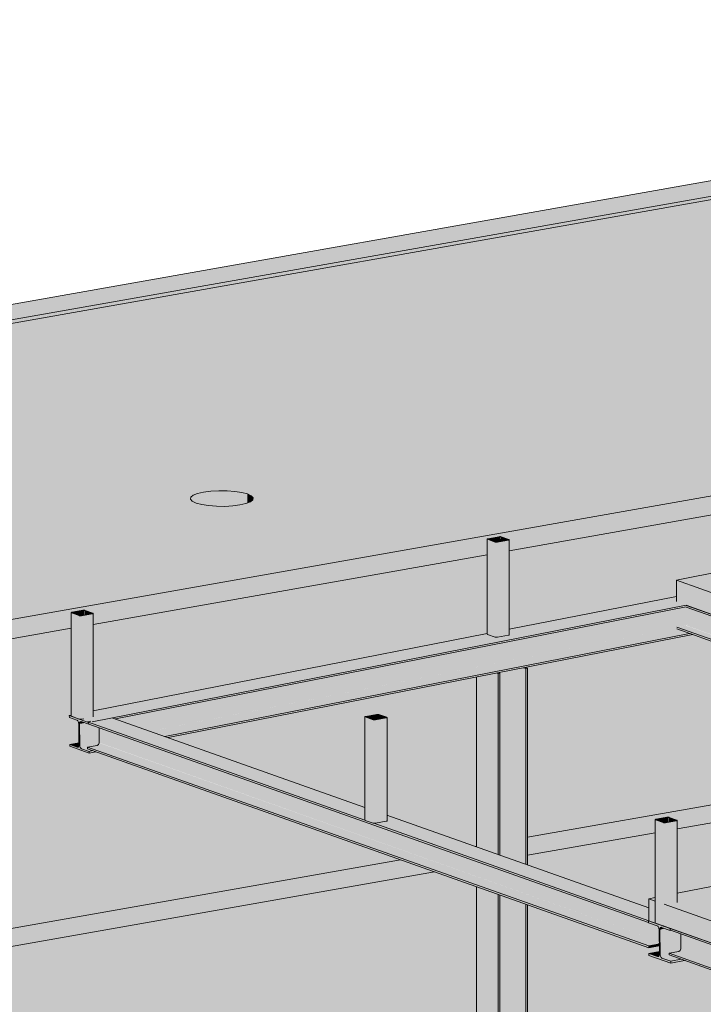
# Model space of a CAD drawing. Header units: millimetres. Extents: x -21927 to 108870, y -21057 to 20910.
# Tile 212 of 246: x 75355 to 78618, y -3105 to 1596. Entities that reach past the tile are written whole.
import ezdxf

# ---------------------------------------------------------------- set-up
doc = ezdxf.new("R2010")
doc.units = ezdxf.units.MM
for name, color, linetype, lineweight in [('23_vloeren', 2, 'Continuous', 18), ('23_vloeren - hatch', 1, 'Continuous', 18), ('28_hoofddraagconstructies - kolommen en liggers', 1, 'Continuous', 13), ('28_hoofddraagconstructies - kolommen en liggers - staal', 1, 'Continuous', 13)]:
    doc.layers.add(name, color=color, linetype=linetype, lineweight=lineweight)

# ---------------------------------------------------------------- blocks, each defined once
blk = doc.blocks.new('28_WSP_SF_staal - HE v21-0 - HE140A-V115-3D - B')
at = {"layer": '28_hoofddraagconstructies - kolommen en liggers - staal'}
for points in [[(-7061.8, -3695.6), (-7060.9, -3688), (-9726.7, -2743), (-9726.7, -2750.8), (-7061.9, -3695.6)], [(-7033.8, -3777), (-7036.1, -3773.2), (-7035.4, -3769.8), (-7034.4, -3768.4), (-7026.9, -3769.8), (-7010.7, -3775.7), (-7012.6, -3722), (-7015.9, -3715.6), (-7020.2, -3712.1), (-7061.8, -3697.4), (-7061.9, -3695.6), (-9677.5, -2768.2), (-9677.5, -2839.7), (-7036.1, -3776.2)], [(-7055.1, -3818.5), (-7055.1, -3810.3), (-9732.5, -2862.1), (-9731.3, -2869.6), (-7059.7, -3816.9)], [(-7055.1, -3810.3), (-7011.4, -3801.8), (-9687.3, -2853), (-9730.4, -2861.7), (-7059.7, -3808.6)], [(-7010.4, -3802.1), (-7011.4, -3796.4), (-7021.7, -3796.8), (-7033.8, -3777), (-9677.5, -2839.7), (-9680.4, -2848.4), (-9686.8, -2853.2), (-7011.4, -3801.8)], [(-7055.1, -3818.5), (-7010.2, -3810.3), (-7011.4, -3802.5), (-7055.1, -3810.3)]]:
    blk.add_hatch(color=154, dxfattribs=at).paths.add_polyline_path(points)
for p, q in [((-8414.7, -3207.7), (-9732.5, -2740.5)), ((-7061.8, -3695.6), (-9726.7, -2750.8)), ((-9677.5, -2839.7), (-9677.5, -2768.2)), ((-9732.5, -2861), (-9687.3, -2853)), ((-9732.5, -2869.2), (-9732.5, -2861)), ((-7055.1, -3810.3), (-9732.5, -2861)), ((-7055.1, -3818.5), (-9732.5, -2869.2)), ((-7055.1, -3689.7), (-8372.5, -3222.6)), ((-7010.4, -3802.3), (-7055.1, -3810.3)), ((-7055.1, -3810.3), (-7055.1, -3818.5)), ((-7055.1, -3818.5), (-7010.2, -3810.6))]:
    blk.add_line(p, q, dxfattribs=at)
blk.add_polyline3d([(-9687.3, -2853, 0), (-9680.4, -2848.4, 0), (-9677.5, -2839.7, 0)], dxfattribs=at)
blk = doc.blocks.new('28_WSP_SC_staal - RHS v18-0 - SHSC 80x80x4 - S275-1199504-3D - B')
at = {"layer": '28_hoofddraagconstructies - kolommen en liggers - staal'}
for points in [[(-12585, -1729.6), (-12586, -1235.3), (-12586.4, -1236.1), (-12585.9, -1729.2)], [(-12548, -1742.7), (-12548, -1249), (-12585, -1235.9), (-12585, -1729.6)], [(-12580.7, -1235.6), (-12581.7, -1234.2), (-12581.7, -1235.3), (-12580.7, -1235.6)], [(-12540.8, -1249.8), (-12538.7, -1248.5), (-12528.5, -1246.7), (-12528.5, -1224.6), (-12580.7, -1235.1), (-12580.1, -1235.9), (-12546.6, -1248.7), (-12546.6, -1249.3), (-12542.9, -1249.8)], [(-12540.8, -1743.5), (-12536.9, -1743.2), (-12536.9, -1249.4), (-12544.9, -1249.6), (-12548, -1249.8), (-12547.1, -1743), (-12542.9, -1743.5)], [(-12536.9, -1743.2), (-12484.6, -1733.1), (-12484.6, -1240.2), (-12536.9, -1249.4), (-12536.9, -1737.8)], [(-12528.5, -1246.7), (-12522.9, -1245.7), (-12523.6, -1224.7), (-12528.5, -1224.9), (-12528.5, -1240.2)], [(-12522.9, -1245.7), (-12486, -1238.2), (-12486, -1238), (-12522.9, -1224.9), (-12522.9, -1240.2)], [(-12484.6, -1733.1), (-12481.3, -1731.2), (-12482, -1239.4), (-12484.6, -1240.2), (-12484.6, -1704.5)]]:
    blk.add_hatch(color=154, dxfattribs=at).paths.add_polyline_path(points)
h = blk.add_hatch(color=154, dxfattribs=at)
h.paths.add_polyline_path([(-12536.9, -1249.4), (-12486, -1239.7), (-12486.9, -1239.4), (-12538.7, -1248.8)])
h.paths.add_polyline_path([(-12548, -1249), (-12546.6, -1247.7), (-12581.7, -1235.3), (-12585, -1235.9), (-12580.7, -1237.4)])
h.paths.add_polyline_path([(-12486, -1238), (-12484.6, -1236.7), (-12519.6, -1224.3), (-12522.9, -1224.9)])
h.paths.add_polyline_path([(-12580.7, -1233.9), (-12528.5, -1224.6), (-12530.8, -1223.8), (-12583, -1233.1)])
for p, q in [((-12586.4, -1234.7), (-12586.4, -1728.5)), ((-12585, -1235.9), (-12548, -1249)), ((-12530.8, -1223.8), (-12583, -1233.1)), ((-12544.8, -1248.4), (-12581.7, -1235.3)), ((-12580.7, -1233.9), (-12528.5, -1224.6)), ((-12486.9, -1239.4), (-12539.2, -1248.6)), ((-12536.9, -1249.4), (-12484.6, -1240.2)), ((-12522.9, -1224.9), (-12486, -1238)), ((-12482.7, -1237.4), (-12519.6, -1224.3)), ((-12481.2, -1732.3), (-12481.2, -1238.6)), ((-12548, -1742.7), (-12585, -1729.6)), ((-12526.8, -1741.4), (-12536.9, -1743.2))]:
    blk.add_line(p, q, dxfattribs=at)
for points in [[(-12583, -1233.1, 0), (-12584.6, -1233.4, 0), (-12585.7, -1233.9, 0), (-12586.3, -1234.4, 0), (-12586.4, -1234.9, 0), (-12585.9, -1235.4, 0), (-12585, -1235.9, 0)], [(-12582.4, -1234.5, 0), (-12582.1, -1234.3, 0), (-12581.5, -1234.1, 0), (-12580.7, -1233.9, 0)], [(-12581.7, -1235.3, 0), (-12582.2, -1235.1, 0), (-12582.4, -1234.8, 0), (-12582.4, -1234.7, 0)], [(-12548, -1249, 0), (-12546.6, -1249.3, 0), (-12544.9, -1249.6, 0), (-12542.9, -1249.8, 0), (-12540.8, -1249.8, 0), (-12538.7, -1249.7, 0), (-12536.9, -1249.4, 0)], [(-12539.2, -1248.6, 0), (-12540.1, -1248.7, 0), (-12541.1, -1248.8, 0), (-12542.2, -1248.8, 0), (-12543.2, -1248.7, 0), (-12544.1, -1248.6, 0), (-12544.8, -1248.4, 0)], [(-12519.6, -1224.3, 0), (-12521, -1223.9, 0), (-12522.8, -1223.6, 0), (-12524.8, -1223.5, 0), (-12526.9, -1223.5, 0), (-12528.9, -1223.6, 0), (-12530.8, -1223.8, 0)], [(-12528.5, -1224.6, 0), (-12527.5, -1224.5, 0), (-12526.5, -1224.5, 0), (-12525.5, -1224.5, 0), (-12524.5, -1224.6, 0), (-12523.6, -1224.7, 0), (-12522.9, -1224.9, 0)], [(-12486, -1238, 0), (-12485.5, -1238.2, 0), (-12485.2, -1238.5, 0), (-12485.3, -1238.7, 0), (-12485.6, -1239, 0), (-12486.2, -1239.2, 0), (-12486.9, -1239.4, 0)], [(-12484.6, -1240.2, 0), (-12483.1, -1239.8, 0), (-12482, -1239.4, 0), (-12481.3, -1238.9, 0), (-12481.3, -1238.4, 0), (-12481.7, -1237.9, 0), (-12482.7, -1237.4, 0)], [(-12585, -1729.6, 0), (-12585.9, -1729.2, 0), (-12586.4, -1728.6, 0), (-12586.4, -1728.5, 0)], [(-12536.9, -1743.2, 0), (-12538.7, -1743.4, 0), (-12540.8, -1743.5, 0), (-12542.9, -1743.5, 0), (-12544.9, -1743.4, 0), (-12546.6, -1743.1, 0), (-12548, -1742.7, 0)]]:
    blk.add_polyline3d(points, dxfattribs=at)
blk = doc.blocks.new('28_WSP_SC_staal - RHS v18-0 - SHSC 80x80x4 - S275-V217-3D - B')
at = {"layer": '28_hoofddraagconstructies - kolommen en liggers - staal'}
h = blk.add_hatch(color=154, dxfattribs=at)
h.paths.add_polyline_path([(-9750, -2237.6), (-9699.1, -2227.9), (-9700.1, -2227.5), (-9751.9, -2236.9)])
h.paths.add_polyline_path([(-9761.2, -2237.1), (-9759.8, -2235.9), (-9794.8, -2223.4), (-9798.1, -2224), (-9771.5, -2233.5)])
h.paths.add_polyline_path([(-9699.1, -2226.1), (-9697.8, -2224.9), (-9732.8, -2212.5), (-9736, -2213)])
h.paths.add_polyline_path([(-9793.9, -2222), (-9741.6, -2212.8), (-9743.9, -2212), (-9794.8, -2221.7)])
for points in [[(-9761.2, -2730.8), (-9761.2, -2237.1), (-9798.1, -2224), (-9798.1, -2717.8), (-9771.5, -2727.2)], [(-9793.9, -2223.8), (-9794.8, -2222.3), (-9794.8, -2223.4), (-9794.6, -2223.5)], [(-9753.9, -2237.9), (-9751.9, -2236.7), (-9741.6, -2234.9), (-9741.6, -2212.8), (-9793.9, -2222.2), (-9793.2, -2224), (-9759.8, -2236.9), (-9759.8, -2237.5), (-9756, -2237.9)], [(-9757.7, -2731.5), (-9757.7, -2627), (-9750, -2626.7), (-9750, -2237.6), (-9758, -2237.8), (-9761.2, -2237.9), (-9761.2, -2730.8), (-9758, -2731.5)], [(-9750, -2626.7), (-9697.8, -2616.4), (-9697.8, -2228.3), (-9750, -2237.6), (-9750, -2585.4)], [(-9741.6, -2234.9), (-9736, -2233.9), (-9736.7, -2212.8), (-9741.6, -2213), (-9741.6, -2228.3)], [(-9736, -2233.9), (-9699.1, -2227.5), (-9700.1, -2225.8), (-9736, -2213), (-9736, -2228.3)], [(-9697.8, -2616.4), (-9694.4, -2614.5), (-9695.1, -2227.5), (-9697.8, -2228.3), (-9697.8, -2575.2)], [(-9798.1, -2717.8), (-9799.5, -2479.2), (-9799.1, -2717.3)]]:
    blk.add_hatch(color=154, dxfattribs=at).paths.add_polyline_path(points)
for p, q in [((-9799.6, -2222.9), (-9799.6, -2716.6)), ((-9798.1, -2224), (-9761.2, -2237.1)), ((-9743.9, -2212), (-9796.2, -2221.2)), ((-9757.9, -2236.5), (-9794.8, -2223.4)), ((-9793.9, -2222), (-9741.6, -2212.8)), ((-9700.1, -2227.5), (-9752.3, -2236.8)), ((-9750, -2237.6), (-9697.8, -2228.3)), ((-9736, -2213), (-9699.1, -2226.1)), ((-9695.8, -2225.5), (-9732.8, -2212.5)), ((-9694.4, -2618.4), (-9694.4, -2226.7)), ((-9761.2, -2730.8), (-9798.1, -2717.8))]:
    blk.add_line(p, q, dxfattribs=at)
for points in [[(-9796.2, -2221.2, 0), (-9797.7, -2221.6, 0), (-9798.8, -2222, 0), (-9799.5, -2222.5, 0), (-9799.5, -2223, 0), (-9799.1, -2223.6, 0), (-9798.1, -2224, 0)], [(-9794.8, -2223.4, 0), (-9795.3, -2223.2, 0), (-9795.6, -2222.9, 0), (-9795.6, -2222.9, 0)], [(-9795.5, -2222.7, 0), (-9795.2, -2222.4, 0), (-9794.6, -2222.2, 0), (-9793.9, -2222, 0)], [(-9761.2, -2237.1, 0), (-9759.8, -2237.5, 0), (-9758, -2237.8, 0), (-9756, -2237.9, 0), (-9753.9, -2237.9, 0), (-9751.9, -2237.8, 0), (-9750, -2237.6, 0)], [(-9752.3, -2236.8, 0), (-9753.3, -2236.9, 0), (-9754.3, -2236.9, 0), (-9755.3, -2236.9, 0), (-9756.3, -2236.9, 0), (-9757.2, -2236.7, 0), (-9757.9, -2236.5, 0)], [(-9732.8, -2212.5, 0), (-9734.2, -2212.1, 0), (-9735.9, -2211.8, 0), (-9737.9, -2211.6, 0), (-9740, -2211.6, 0), (-9742.1, -2211.7, 0), (-9743.9, -2212, 0)], [(-9741.6, -2212.8, 0), (-9740.7, -2212.7, 0), (-9739.7, -2212.6, 0), (-9738.6, -2212.6, 0), (-9737.6, -2212.7, 0), (-9736.7, -2212.8, 0), (-9736, -2213, 0)], [(-9699.1, -2226.1, 0), (-9698.6, -2226.4, 0), (-9698.4, -2226.6, 0), (-9698.4, -2226.9, 0), (-9698.7, -2227.1, 0), (-9699.3, -2227.3, 0), (-9700.1, -2227.5, 0)], [(-9697.8, -2228.3, 0), (-9696.2, -2228, 0), (-9695.1, -2227.5, 0), (-9694.5, -2227, 0), (-9694.4, -2226.5, 0), (-9694.9, -2226, 0), (-9695.8, -2225.5, 0)], [(-9798.1, -2717.8, 0), (-9799.1, -2717.3, 0), (-9799.5, -2716.8, 0), (-9799.6, -2716.6, 0)], [(-9758, -2731.5, 0), (-9759.8, -2731.2, 0), (-9761.2, -2730.8, 0)]]:
    blk.add_polyline3d(points, dxfattribs=at)
blk = doc.blocks.new('28_WSP_SC_staal - RHS v18-0 - SHSC 80x80x4 - S275-V218-3D - B')
at = {"layer": '28_hoofddraagconstructies - kolommen en liggers - staal'}
h = blk.add_hatch(color=154, dxfattribs=at)
h.paths.add_polyline_path([(-11134.9, -1746.6), (-11083.9, -1736.9), (-11084.9, -1736.5), (-11136.7, -1745.9)])
h.paths.add_polyline_path([(-11146, -1746.1), (-11144.6, -1744.9), (-11179.7, -1732.4), (-11182.9, -1733), (-11178.7, -1734.5)])
h.paths.add_polyline_path([(-11083.9, -1735.1), (-11082.6, -1733.9), (-11117.6, -1721.5), (-11120.9, -1722)])
h.paths.add_polyline_path([(-11178.7, -1731), (-11126.4, -1721.8), (-11128.8, -1721), (-11179.7, -1730.7)])
for points in [[(-11146, -2239.9), (-11146, -1746.1), (-11182.9, -1733), (-11182.9, -2226.8)], [(-11178.7, -1732.8), (-11179.7, -1731.3), (-11179.7, -1732.4), (-11179.5, -1732.5)], [(-11138.8, -1747), (-11136.7, -1745.7), (-11126.4, -1743.9), (-11126.4, -1721.8), (-11178.7, -1731.2), (-11178, -1733), (-11144.6, -1745.9), (-11144.6, -1746.5), (-11140.8, -1746.9)], [(-11134.9, -2240.3), (-11082.6, -2231.1), (-11082.6, -1737.3), (-11134.9, -1746.6), (-11134.9, -2233.9)], [(-11126.4, -1743.9), (-11120.9, -1742.9), (-11121.6, -1721.8), (-11126.4, -1722), (-11126.4, -1737.3)], [(-11120.9, -1742.9), (-11083.9, -1736.5), (-11084.9, -1734.8), (-11120.9, -1722), (-11120.9, -1737.3)], [(-11082.6, -2231.1), (-11079.2, -2229.3), (-11079.9, -1736.5), (-11082.6, -1737.3), (-11082.6, -2230.7)], [(-11138.8, -2240.7), (-11134.9, -2240.3), (-11134.9, -1746.6), (-11142.8, -1746.8), (-11146, -1746.9), (-11146, -2239.9), (-11140.8, -2240.7)], [(-11182.9, -2226.8), (-11184.4, -2049), (-11183.9, -2226.3)]]:
    blk.add_hatch(color=154, dxfattribs=at).paths.add_polyline_path(points)
for p, q in [((-11184.4, -1731.9), (-11184.4, -2225.6)), ((-11182.9, -1733), (-11146, -1746.1)), ((-11128.8, -1721), (-11181, -1730.2)), ((-11142.7, -1745.5), (-11179.7, -1732.4)), ((-11178.7, -1731), (-11126.4, -1721.8)), ((-11084.9, -1736.5), (-11137.2, -1745.8)), ((-11134.9, -1746.6), (-11082.6, -1737.3)), ((-11120.9, -1722), (-11083.9, -1735.1)), ((-11080.7, -1734.6), (-11117.6, -1721.5)), ((-11079.2, -2229.5), (-11079.2, -1735.7)), ((-11146, -2239.9), (-11182.9, -2226.8)), ((-11082.6, -2231.1), (-11134.9, -2240.3))]:
    blk.add_line(p, q, dxfattribs=at)
for points in [[(-11181, -1730.2, 0), (-11182.6, -1730.6, 0), (-11183.7, -1731, 0), (-11184.3, -1731.5, 0), (-11184.4, -1732.1, 0), (-11183.9, -1732.6, 0), (-11182.9, -1733, 0)], [(-11180.4, -1731.7, 0), (-11180, -1731.4, 0), (-11179.5, -1731.2, 0), (-11178.7, -1731, 0)], [(-11179.7, -1732.4, 0), (-11180.2, -1732.2, 0), (-11180.4, -1732, 0), (-11180.4, -1731.9, 0)], [(-11117.6, -1721.5, 0), (-11119, -1721.1, 0), (-11120.8, -1720.8, 0), (-11122.8, -1720.6, 0), (-11124.9, -1720.6, 0), (-11126.9, -1720.7, 0), (-11128.8, -1721, 0)], [(-11126.4, -1721.8, 0), (-11125.5, -1721.7, 0), (-11124.5, -1721.6, 0), (-11123.5, -1721.6, 0), (-11122.5, -1721.7, 0), (-11121.6, -1721.8, 0), (-11120.9, -1722, 0)], [(-11083.9, -1735.1, 0), (-11083.5, -1735.4, 0), (-11083.2, -1735.6, 0), (-11083.3, -1735.9, 0), (-11083.6, -1736.1, 0), (-11084.1, -1736.4, 0), (-11084.9, -1736.5, 0)], [(-11082.6, -1737.3, 0), (-11081.1, -1737, 0), (-11079.9, -1736.5, 0), (-11079.3, -1736, 0), (-11079.2, -1735.5, 0), (-11079.7, -1735, 0), (-11080.7, -1734.6, 0)], [(-11146, -1746.1, 0), (-11144.6, -1746.5, 0), (-11142.8, -1746.8, 0), (-11140.8, -1746.9, 0), (-11138.8, -1747, 0), (-11136.7, -1746.8, 0), (-11134.9, -1746.6, 0)], [(-11137.2, -1745.8, 0), (-11138.1, -1745.9, 0), (-11139.1, -1746, 0), (-11140.2, -1745.9, 0), (-11141.2, -1745.9, 0), (-11142, -1745.7, 0), (-11142.7, -1745.5, 0)], [(-11182.9, -2226.8, 0), (-11183.9, -2226.3, 0), (-11184.4, -2225.8, 0), (-11184.4, -2225.6, 0)], [(-11142.8, -2240.5, 0), (-11144.6, -2240.2, 0), (-11146, -2239.9, 0)], [(-11134.9, -2240.3, 0), (-11136.7, -2240.6, 0), (-11138.8, -2240.7, 0), (-11140.8, -2240.7, 0), (-11142.6, -2240.6, 0)], [(-11079.2, -2229.3, 0), (-11079.3, -2229.8, 0), (-11079.9, -2230.3, 0), (-11081.1, -2230.7, 0), (-11082.6, -2231.1, 0)]]:
    blk.add_polyline3d(points, dxfattribs=at)
blk = doc.blocks.new('28_WSP_SF_staal - HE v21-0 - HE140A-1320744-3D - B')
at = {"layer": '28_hoofddraagconstructies - kolommen en liggers - staal'}
for points in [[(-7183.6, -2083.1), (-7170.2, -2080.4), (-9651.7, -1200.6), (-9652.6, -1207.7), (-7279.7, -2049)], [(-7313.5, -2108.5), (-7183.6, -2083.1), (-9641.2, -1211.7), (-9641.2, -1283.2), (-7481.3, -2049)], [(-7387.7, -2123), (-7344.1, -2114.5), (-9652.8, -1296.9), (-9696.2, -1304.5), (-7507.8, -2080.4)], [(-7402.6, -2125.9), (-7387.7, -2123), (-9696.2, -1304.5), (-9695.4, -1313.1), (-7507.8, -2088.7)], [(-7344.1, -2114.5), (-7313.5, -2108.5), (-9641.2, -1283.2), (-9642.6, -1289.2), (-9646.1, -1294.1), (-9649, -1297.3), (-7507.8, -2056.4)]]:
    blk.add_hatch(color=154, dxfattribs=at).paths.add_polyline_path(points)
for p, q in [((-7168.6, -2080.1), (-9651.7, -1199.8)), ((-7183.6, -2083.1), (-9651.7, -1208)), ((-7387.7, -2123), (-9696.2, -1304.5)), ((-7402.6, -2125.9), (-9696.2, -1312.8))]:
    blk.add_line(p, q, dxfattribs=at)

msp = doc.modelspace()

# ---------------------------------------------------------------- hatches: boundary and pattern name
at = {"layer": '23_vloeren'}
h = msp.add_hatch(color=256, dxfattribs=at)
h.paths.add_polyline_path([(86714.4, -5564.3), (86714.9, -5175.6), (86716.2, -5176), (86718.7, -5174.5), (86719.3, -5173.8), (86720.1, -5172.9), (86772, -5164.7), (86775.3, -5164.7), (86782.8, -5165.1), (86816.2, -5177.9), (86815.6, -5178.7), (86816.2, -5180.4), (86819.5, -5180.4), (86819.5, -5545.6), (88701.4, -5176.7), (88700, -5175.7), (88700.4, -4824.2), (88701.4, -4824.7), (88704.3, -4823.1), (88704.9, -4822.5), (88705.6, -4821.5), (88757.5, -4813.4), (88760.9, -4813.3), (88768.4, -4813.7), (88801.7, -4826.6), (88801.1, -4827.3), (88801.7, -4829), (88805.1, -4829), (88805.1, -5157), (90661.6, -4793), (90660.1, -4792), (90660.6, -4477.4), (90661.6, -4477.8), (90664.5, -4476.2), (90665, -4475.6), (90665.8, -4474.6), (90717.7, -4466.5), (90721, -4466.4), (90728.5, -4466.8), (90761.9, -4479.7), (90761.3, -4480.4), (90761.9, -4482.1), (90765.3, -4481.8), (90765.3, -4773.3), (92621.7, -4409.4), (92620.3, -4408.4), (92620.7, -4130.5), (92621.7, -4130.9), (92624.6, -4129.4), (92625.2, -4128.7), (92625.9, -4127.7), (92677.9, -4119.6), (92681.2, -4119.5), (92688.7, -4120), (92722.1, -4132.8), (92721.4, -4133.5), (92722.1, -4135.3), (92725.4, -4135.3), (92725.4, -4389.7), (94581.9, -4025.7), (94580.4, -4024.7), (94580.9, -3783.6), (94581.9, -3784.1), (94584.8, -3782.5), (94585.3, -3781.8), (94586.1, -3780.9), (94638, -3772.7), (94641.4, -3772.7), (94648.8, -3773.1), (94682.2, -3785.9), (94681.6, -3786.6), (94682.2, -3788.4), (94685.6, -3788.4), (94685.6, -4006), (96542, -3642), (96540.6, -3641.1), (96541.1, -3436.7), (96542, -3437.2), (96544.9, -3435.6), (96545.5, -3434.9), (96546.3, -3434), (96598.2, -3425.8), (96601.5, -3425.8), (96609, -3426.2), (96642.4, -3439), (96641.7, -3439.8), (96642.4, -3441.5), (96645.7, -3441.5), (96645.7, -3622.4), (97555.9, -3444.2), (86477.2, 483.7), (85532.4, 298.8), (85531.7, 295.8), (85529, 294.9), (85470.8, 284.3), (85457.8, 284.2), (83572.2, -84.9), (83571.5, -87.9), (83568.9, -88.7), (83510.6, -99.4), (83497.6, -99.5), (81612.1, -468.5), (81611.4, -471.5), (81608.7, -472.4), (81550.5, -483), (81537.5, -483.1), (79651.9, -852.2), (79651.2, -855.2), (79648.6, -856), (79590.3, -866.7), (79577.3, -866.8), (78489.6, -1079.7), (81207.3, -2043.3), (78493.1, -2574.5), (78492.4, -2615.6), (78489.7, -2616.4), (78431.5, -2627.1), (78431.9, -2627.7), (79772.8, -3103.1), (79773.2, -2714.5), (79774.2, -2715), (79777.5, -2713.3), (79777.5, -2712.7), (79778.4, -2711.8), (79830.4, -2703.7), (79833.7, -2703.6), (79841.2, -2704), (79874.6, -2716.9), (79873.9, -2717.6), (79874.6, -2719.3), (79877.9, -2719.3), (79877.2, -3106.6), (79874.6, -3107.4), (79816.3, -3118.1), (79816.8, -3118.7), (81157.6, -3594.1), (81158.1, -3205.5), (81159, -3206), (81161.9, -3204.4), (81162.5, -3203.8), (81163.3, -3202.8), (81215.2, -3194.7), (81218.5, -3194.6), (81226, -3195), (81259.4, -3207.9), (81258.8, -3208.6), (81259.4, -3210.3), (81262.7, -3210.3), (81262, -3597.6), (81259.4, -3598.4), (81201.2, -3609.1), (81201.6, -3609.7), (82542.5, -4085.1), (82542.9, -3696.5), (82543.9, -3697), (82547.2, -3695.3), (82547.2, -3694.7), (82548.1, -3693.8), (82600, -3685.6), (82603.4, -3685.6), (82610.9, -3686), (82644.2, -3698.9), (82643.6, -3699.6), (82644.2, -3701.3), (82647.6, -3701.5), (82646.9, -4088.6), (82644.2, -4089.4), (82586, -4100.1), (82586.5, -4100.7), (83927.3, -4576.1), (83927.8, -4187.5), (83928.7, -4188), (83932, -4186.3), (83932, -4185.7), (83933, -4184.8), (83984.9, -4176.6), (83988.2, -4176.6), (83995.7, -4177), (84029.1, -4189.9), (84028.4, -4190.6), (84029.1, -4192.3), (84032.4, -4191.9), (84031.7, -4579.5), (84029.1, -4580.4), (83970.8, -4591.1), (83971.3, -4591.7), (85312.1, -5067.1), (85312.6, -4678.5), (85313.6, -4679), (85316.8, -4677.3), (85316.8, -4676.7), (85317.8, -4675.8), (85369.7, -4667.6), (85373, -4667.6), (85380.5, -4668), (85413.9, -4680.8), (85413.3, -4681.6), (85413.9, -4683.3), (85417.3, -4683.3), (85416.6, -5070.5), (85413.9, -5071.4), (85355.7, -5082.1), (85356.1, -5082.7), (86714.4, -5564.3)])
h.paths.add_polyline_path([(78387.9, -2612.1), (78387.9, -2595.1), (78356.9, -2601.2), (78387.8, -2612.1)])
for points in [[(76333.5, -727.4), (76382.6, -723.8), (76415.7, -718.5), (76442.3, -711.1), (76442.3, -668.3), (76406.3, -659.6), (76368, -654.7), (76345.2, -652.9), (76299.2, -652.9), (76267.9, -654.7), (76233.2, -659.3), (76204.5, -665.9), (76181.6, -675.8), (76171.9, -683.6), (76170.4, -693.4), (76179, -703), (76197.3, -711.6), (76233.2, -720.3), (76271.5, -725.2), (76306.1, -727.1), (76322.8, -727.3)], [(76442.3, -711.1), (76456, -705.7), (76467.6, -696.3), (76469.1, -686.5), (76460.5, -677), (76442.3, -668.3), (76442.3, -707.6)], [(81017.3, -2080.4), (81207.3, -2043.3), (78489.6, -1079.7), (78489.6, -1182.4), (78535.7, -1198.8), (78535.7, -1200.6), (80928.6, -2049)]]:
    msp.add_hatch(color=256, dxfattribs=at).paths.add_polyline_path(points)
h = msp.add_hatch(color=256, dxfattribs=at)
h.paths.add_polyline_path([(86714.4, -5668.8), (86714.4, -5564.3), (85354, -5081.9), (85354, -5186.5), (86711.9, -5668)])
h.paths.add_polyline_path([(85312.1, -5171.7), (85312.1, -5067.1), (83969.1, -4590.9), (83969.1, -4695.5), (85309.1, -5170.6)])
h.paths.add_polyline_path([(83927.3, -4680.7), (83927.3, -4576.1), (82584.3, -4100), (82584.3, -4204.5), (83924.3, -4679.6)])
h.paths.add_polyline_path([(82542.5, -4189.7), (82542.5, -4085.1), (81199.4, -3609), (81199.4, -3713.5), (82539.4, -4188.6)])
h.paths.add_polyline_path([(81157.6, -3698.7), (81157.6, -3594.1), (79814.6, -3118), (79814.6, -3222.5), (81154.6, -3697.6)])
h.paths.add_polyline_path([(79772.8, -3207.7), (79772.8, -3103.1), (78429.8, -2627), (78429.8, -2731.5), (79769.7, -3206.6)])
h.paths.add_polyline_path([(78387.9, -2716.7), (78387.9, -2612.1), (78356.9, -2601.2), (78356.9, -2705.7), (78384.9, -2715.6)])
at = {"layer": '23_vloeren - hatch'}
h = msp.add_hatch(color=256, dxfattribs=at)
h.paths.add_polyline_path([(65844.2, -5907.3), (65843.3, -5888.2), (65842.4, -5882.3), (65837.3, -5872), (65830.4, -5866.4), (65765.8, -5843.5), (65765.8, -5830.9), (77534.7, -3748.2), (77534.7, -2543), (77334.5, -2472), (63206.7, -4972.1), (65842.4, -5906.6)])
h.paths.add_polyline_path([(63045.1, -4914.8), (77172.9, -2414.7), (75719.3, -1899.3), (75686.4, -1905.7), (75594.2, -1873), (75594, -1864.3), (75638.1, -1855.7), (75635.6, -1757.5), (75632.4, -1751.1), (75628, -1747.6), (75592.2, -1734.9), (75592.1, -1726.3), (75601.1, -1724.5), (75601.1, -1309.7), (60442.8, -3992.2), (62947.4, -4880.2)])
h.paths.add_polyline_path([(60269.6, -3930.8), (85751.7, 578.7), (83090.5, 1522.2), (57608.4, -2987.3), (59929.1, -3810.1)])
h.paths.add_polyline_path([(77778.3, -3705.1), (79802.3, -3346.9), (78528.2, -2895.2), (78461.9, -2908.1), (78358.1, -2871.3), (78358, -2862.2), (78407.8, -2852.4), (78406.4, -2825.7), (78355.9, -2834.1), (77778.3, -2629.3), (77778.3, -3622.2)])
h.paths.add_polyline_path([(78356.9, -2644.9), (78356.9, -2601.2), (78387.9, -2595.1), (78387.9, -2285.5), (77778.3, -2393.4), (77778.3, -2439.8), (78233.4, -2601.2)])
h.paths.add_polyline_path([(78493.1, -2574.5), (80784.9, -2125.9), (80287.1, -1949.5), (78493.1, -2266.9), (78493.1, -2479.2)])
h.paths.add_polyline_path([(77529.5, -2351.6), (77534.7, -2350.7), (77534.7, -1542.6), (76063.3, -1831.7), (77003.1, -2164.9), (77003.6, -1732.6), (77004.5, -1733), (77007.8, -1731.3), (77007.8, -1730.7), (77008.8, -1729.8), (77060.7, -1721.7), (77064, -1721.6), (77071.5, -1722), (77104.9, -1734.9), (77104.2, -1735.6), (77104.9, -1737.3), (77108.2, -1737.3), (77108.2, -2202.2), (77284.1, -2264.6)])
h.paths.add_polyline_path([(77778.3, -2307.6), (80125.5, -1892.2), (78567.4, -1339.8), (77767.6, -1496.9), (77778.3, -1500.7), (77778.3, -2264.1)])
h.paths.add_polyline_path([(75706.2, -1703.8), (77586.6, -1334.4), (77586.6, -958.3), (75706.2, -1291.1), (75706.2, -1697)])
h.paths.add_polyline_path([(77691.8, -1313.7), (78489.6, -1157), (78489.6, -1079.7), (79546.8, -872.8), (79546.8, -611.4), (77691.8, -939.7), (77691.8, -1188.6)])
h.paths.add_polyline_path([(74095.6, -1123.4), (74056.5, -1123), (74019.1, -1120.1), (73986, -1114.9), (73959.4, -1107.7), (73941.2, -1099), (73932.5, -1089.4), (73934.1, -1079.6), (73945.7, -1070.2), (73966.6, -1062), (73995.4, -1055.3), (74038.2, -1050.3), (74068.2, -1048.6), (74107.3, -1049), (74144.7, -1051.9), (74177.8, -1057.1), (74204.4, -1064.3), (74222.7, -1073), (74231.3, -1082.5), (74229.7, -1092.3), (74218.1, -1101.7), (74197.2, -1110), (74168.5, -1116.7), (74133.8, -1121.2)])
h.paths.add_polyline_path([(79651.9, -852.2), (81506.9, -489.1), (81506.9, -264.5), (79651.9, -592.8), (79651.9, -758.4)])
h.paths.add_polyline_path([(76333.5, -727.4), (76294.3, -727), (76256.9, -724.1), (76223.8, -718.8), (76197.3, -711.6), (76179, -703), (76170.4, -693.4), (76171.9, -683.6), (76183.5, -674.2), (76204.5, -665.9), (76233.2, -659.3), (76267.9, -654.7), (76306.1, -652.5), (76345.2, -652.9), (76382.6, -655.8), (76415.7, -661.1), (76442.3, -668.3), (76460.5, -677), (76469.1, -686.5), (76467.6, -696.3), (76456, -705.7), (76435.1, -714), (76406.3, -720.6), (76371.7, -725.2)])
h.paths.add_polyline_path([(81612.1, -468.5), (83467.1, -105.5), (83467.1, 82.4), (81612.1, -245.9), (81612.1, -328.2)])
h.paths.add_polyline_path([(83572.2, -84.9), (85427.3, 278.2), (85427.3, 429.2), (83572.2, 101), (83572.2, -41.3)])
h.paths.add_polyline_path([(85532.4, 298.8), (86182.3, 426), (85924.8, 517.3), (85532.4, 447.8), (85532.4, 317.1)])
at = {"layer": '28_hoofddraagconstructies - kolommen en liggers - staal'}
for points in [[(57601.4, -2972), (83137.8, 1547), (82999.3, 1596.1), (57463, -2922.9), (57535.1, -2948.5)], [(57601.4, -2988.5), (83137.8, 1530.6), (83137.8, 1547), (57601.4, -2972), (57601.4, -2973.6)], [(60352.9, -4008.1), (75601.1, -1309.7), (75601.5, -1235.4), (75602.5, -1235.9), (75605.8, -1234.2), (75606, -1233.6), (75606.7, -1232.7), (75658.7, -1224.5), (75662, -1224.5), (75669.5, -1224.9), (75702.9, -1237.7), (75702.2, -1238.5), (75702.9, -1240.2), (75706.2, -1239.8), (75706.2, -1291.1), (77586.6, -958.3), (77587.1, -884), (77588.1, -884.5), (77591.3, -882.8), (77591.5, -882.2), (77592.3, -881.3), (77644.2, -873.1), (77647.5, -873.1), (77655, -873.5), (77688.4, -886.4), (77687.8, -887.1), (77688.4, -888.8), (77691.8, -888.5), (77691.8, -939.7), (79546.8, -611.4), (79547.8, -537.4), (79548.2, -537.6), (79551.5, -535.9), (79551.7, -535.4), (79552.4, -534.4), (79604.4, -526.3), (79607.7, -526.2), (79615.2, -526.6), (79648.6, -539.5), (79647.9, -540.2), (79648.6, -541.9), (79651.9, -541.6), (79651.9, -592.8), (81506.9, -263.6), (81507.4, -190.3), (81508.4, -190.7), (81511.6, -189), (81511.8, -188.5), (81512.6, -187.5), (81564.5, -179.4), (81567.9, -179.3), (81575.3, -179.7), (81608.7, -192.6), (81608.1, -193.3), (81608.7, -195.1), (81612.1, -194.7), (81612.1, -245.9), (83467.1, 82.8), (83467.6, 156.6), (83468.5, 156.2), (83471.8, 157.9), (83472, 158.4), (83472.8, 159.4), (83524.7, 167.5), (83528, 167.5), (83535.5, 167.1), (83568.9, 154.3), (83568.3, 153.6), (83568.9, 151.8), (83572.2, 152.6), (83572.2, 101), (85427.3, 429.2), (85427.7, 503.5), (85428.7, 503), (85431.6, 504.6), (85432.2, 505.3), (85432.9, 506.2), (85484.8, 514.4), (85488.2, 514.4), (85495.7, 514), (85529, 501.2), (85528.4, 500.4), (85529, 498.7), (85532.4, 499.5), (85532.4, 447.8), (86002.4, 531), (85829.3, 592.4), (60179.8, -3946.7), (60347.6, -4006.2)], [(77588.1, -1338.6), (77587, -883.9), (77586.6, -884.7), (77587.1, -1338.1)], [(77625, -1351.7), (77625, -897.6), (77588.1, -884.5), (77588.1, -1338.6), (77592.3, -1340.1)], [(77592.3, -884.3), (77591.3, -882.8), (77591.3, -883.9), (77592.3, -884.3)], [(77632.3, -898.4), (77634.3, -897.2), (77644.6, -895.4), (77644.6, -873.3), (77592.3, -883.7), (77593, -884.5), (77626.4, -897.3), (77626.4, -898), (77630.2, -898.4)], [(77636.1, -1352.1), (77688.4, -1342.9), (77688.4, -888.8), (77636.1, -898.1), (77636.1, -1324.7)], [(77644.6, -895.4), (77650.1, -894.4), (77649.4, -873.3), (77644.6, -873.5), (77644.6, -888.8)], [(77650.1, -894.4), (77687.1, -886.8), (77687.1, -886.6), (77650.1, -873.5), (77650.1, -888.8)], [(77688.4, -1342.9), (77691.8, -1341.1), (77691.1, -888), (77688.4, -888.8), (77688.4, -1314.4)], [(77632.3, -1352.5), (77636.1, -1352.1), (77636.1, -898.1), (77628.2, -898.3), (77625, -898.4), (77625, -1351.7), (77630.2, -1352.5)], [(75684.4, -1759), (75685.3, -1758.8), (75679.6, -1756.5), (75695.3, -1753.7), (75701.1, -1755.7), (78535.7, -1198.8), (78489.6, -1182.4), (78489.6, -1157), (77691.8, -1313.7), (77691.1, -1342.1), (77688.4, -1342.9), (77630.2, -1352.5), (77625, -1351.7), (77586.6, -1337.6), (77586.6, -1334.4), (75706.2, -1703.8), (75705.5, -1732.3), (75698.7, -1733.9), (75644.6, -1743.5), (75639.4, -1742.7), (75601.1, -1728.6), (75601.1, -1724.5), (75592.1, -1726.3), (75682.2, -1758.2)], [(75686.5, -1905.8), (75686.4, -1897.1), (75648.2, -1883), (75644, -1877), (75642, -1869.3), (75641.6, -1855), (75641.4, -1759.6), (75644.5, -1755.4), (75648.8, -1755), (75684.5, -1766.5), (75684.4, -1759), (75592.1, -1726.3), (75592.2, -1734.9), (75630.4, -1749), (75634.6, -1755), (75636.5, -1761.3), (75636.9, -1766.4), (75637.2, -1872.4), (75634.1, -1876.6), (75629.8, -1877), (75594, -1864.3), (75594.2, -1873), (75686.4, -1905.7)], [(75640.3, -1766.4), (75666.5, -1761.3), (75645.7, -1755), (75642.7, -1757.1), (75640.6, -1762.8), (75640.4, -1765.2)], [(78356, -2713.6), (78355.9, -2705.3), (75685.3, -1759), (75685.3, -1766.7), (78355.9, -2713.6)], [(78407.2, -2803.2), (78405.2, -2740), (78401.9, -2733.6), (78397.6, -2730.1), (78356, -2715.4), (78355.9, -2713.6), (75734.5, -1784.2), (75734.5, -1855.7), (78406.4, -2803)], [(75629.8, -1877), (75635.9, -1874.9), (75638, -1869.3), (75638, -1855.7), (75594, -1864.3)], [(78356.9, -2834.5), (78355.9, -2825.9), (75679.6, -1878), (75679.6, -1885.2), (78355.9, -2834.1)], [(78356.9, -2826.2), (78402, -2818.3), (75724.7, -1869), (75679.7, -1877), (78355.9, -2825.9)], [(78402, -2818.3), (78407.3, -2813.6), (78406.4, -2803), (75734.2, -1856.6), (75731.6, -1864.4), (75724.7, -1869), (78399.5, -2817.4)], [(78462, -2908.2), (78461.9, -2899), (78418.1, -2883), (78413.7, -2876.9), (78411.8, -2870.6), (78411.3, -2851.8), (78410.9, -2742.1), (78414.1, -2737.9), (78418.3, -2737.5), (78459.9, -2752.2), (78459.8, -2743), (78355.9, -2706.2), (78356.9, -2715.7), (78399.8, -2731.4), (78404.1, -2737.5), (78406.2, -2745.3), (78406.4, -2748.9), (78406.9, -2872.3), (78403.8, -2876.5), (78399.5, -2876.9), (78358, -2862.2), (78358.1, -2871.4), (78461.9, -2908.1)], [(78409.9, -2748.9), (78434, -2743), (78415.2, -2737.5), (78412.3, -2739.6), (78410.1, -2745.3), (78410, -2747.7)], [(78411.5, -2866.7), (78507.2, -2848), (78509.9, -2839.7), (78509.9, -2768.2), (78461.9, -2751.8), (78459.8, -2752.2), (78436.1, -2743.8), (78409.9, -2748.9), (78410.1, -2767.2)], [(78459.8, -2743), (78460.8, -2742.8), (78455, -2741.4)], [(78459.9, -2752.2), (78463.1, -2751.6), (78460.8, -2750.8), (78459.8, -2743)], [(78356.9, -2834.5), (78407.5, -2825.5), (78406.4, -2815.3), (78399.5, -2818.7), (78356.9, -2826.2)], [(78399.5, -2876.9), (78405.6, -2874.8), (78407.8, -2869.1), (78407.8, -2852.4), (78358, -2862.2)], [(78420.3, -2884.3), (78469.5, -2874.4), (78455, -2869.2), (78455, -2861), (78500.1, -2853), (78505, -2848.4), (78411.5, -2866.7), (78412.7, -2874.4), (78416, -2880.8), (78418.1, -2883)], [(78461.9, -2899), (78509.9, -2888.7), (78470, -2874.6), (78420.3, -2884.3), (78455, -2896.6)], [(78462, -2908.2), (78528.2, -2895.2), (78509.9, -2889.6), (78461.9, -2899)]]:
    msp.add_hatch(color=144, dxfattribs=at).paths.add_polyline_path(points)
h = msp.add_hatch(color=144, dxfattribs=at)
h.paths.add_polyline_path([(77636.1, -898.1), (77687.1, -888.3), (77686.1, -888), (77634.3, -897.4)])
h.paths.add_polyline_path([(77625, -897.6), (77626.4, -896.4), (77591.3, -883.9), (77588.1, -884.5), (77592.3, -886)])
h.paths.add_polyline_path([(77687.1, -886.6), (77688.4, -885.3), (77653.4, -872.9), (77650.1, -873.5), (77661.4, -877.5)])
h.paths.add_polyline_path([(77592.3, -882.5), (77644.6, -873.3), (77642.2, -872.5), (77590, -881.7)])
h = msp.add_hatch(color=144, dxfattribs=at)
h.paths.add_polyline_path([(75641.7, -1866.8), (75734.5, -1848.6), (75734.5, -1784.2), (75666.5, -1761.3), (75640.3, -1766.4), (75641.7, -1865.6)])
h.paths.add_polyline_path([(75976.7, -1801), (78491.3, -1307), (78491.3, -1304.5), (78539, -1295.7), (78543.4, -1291.9), (78545.9, -1286.3), (78546.2, -1283.2), (78546.2, -1211.7), (78534.9, -1207.7), (75812, -1742.6), (75882.6, -1767.7)])
h = msp.add_hatch(color=144, dxfattribs=at)
h.paths.add_polyline_path([(75684.6, -1767.7), (75685.3, -1766.7), (75684.4, -1759)])
h.paths.add_polyline_path([(75701.1, -1755.7), (75799.7, -1738.3), (75812, -1742.6), (78535.7, -1207.5), (78535.7, -1198.8), (75775, -1741.2)])
h = msp.add_hatch(color=144, dxfattribs=at)
h.paths.add_polyline_path([(75650.6, -1884.4), (75679.6, -1878), (75679.6, -1877), (75726.6, -1867.7), (75731.7, -1864.1), (75734.5, -1852.5), (75734.5, -1848.6), (75641.7, -1866.8), (75643.2, -1874.9), (75646.2, -1880.9), (75648.3, -1883.1)])
h.paths.add_polyline_path([(76011.7, -1813.4), (78515.8, -1321.5), (78491.8, -1311.8), (78491.3, -1307), (75976.9, -1801.1), (76008.7, -1812.4)])
h = msp.add_hatch(color=144, dxfattribs=at)
h.paths.add_polyline_path([(75686.4, -1897.1), (75703.5, -1893.7), (75679.6, -1884.4), (75679.6, -1878.7), (75650.6, -1884.4), (75679.6, -1894.7)])
h.paths.add_polyline_path([(76047.5, -1826.1), (78551.6, -1334.1), (78515.8, -1321.5), (76011.7, -1813.4)])
h = msp.add_hatch(color=144, dxfattribs=at)
h.paths.add_polyline_path([(75686.5, -1905.8), (75719.3, -1899.3), (75703.5, -1893.7), (75686.4, -1897.1)])
h.paths.add_polyline_path([(76063.3, -1831.7), (78567.4, -1339.8), (78551.6, -1334.1), (76047.5, -1826.1), (76050.3, -1827.1)])
h = msp.add_hatch(color=144, dxfattribs=at)
h.paths.add_polyline_path([(77638.6, -1525.4), (77646.4, -1524), (77638.6, -1522.2), (77634.7, -1524)])
h.paths.add_polyline_path([(77770.5, -1502.1), (77778.3, -1500.7), (77765.6, -1497.3), (77760.1, -1498.4), (77766.6, -1500.7)])
h = msp.add_hatch(color=144, dxfattribs=at)
h.paths.add_polyline_path([(77770.5, -3777), (77770.5, -2626.6), (77729, -2611.8), (77729, -3762.3), (77750.1, -3769.8)])
h.paths.add_polyline_path([(77770.5, -2437), (77770.5, -1502.1), (77760.1, -1498.4), (77729, -1504.5), (77729, -2422.3)])
h = msp.add_hatch(color=144, dxfattribs=at)
h.paths.add_polyline_path([(77770.5, -3777), (77778.3, -3775.7), (77778.3, -2629.3), (77770.5, -2626.6), (77770.5, -3769.8)])
h.paths.add_polyline_path([(77778.3, -2439.8), (77778.3, -1500.7), (77770.5, -1502.1), (77770.5, -2437)])
h = msp.add_hatch(color=144, dxfattribs=at)
h.paths.add_polyline_path([(77638.6, -3800.4), (77638.6, -2579.8), (77534.7, -2543), (77534.7, -3763.6), (77552.3, -3769.8)])
h.paths.add_polyline_path([(77638.6, -2390.3), (77638.6, -1525.4), (77632.8, -1523.4), (77534.7, -1542.6), (77534.7, -2353.4), (77626.2, -2385.9)])
h = msp.add_hatch(color=144, dxfattribs=at)
h.paths.add_polyline_path([(77638.6, -3800.4), (77646.4, -3799), (77646.4, -2582.5), (77638.6, -2579.8), (77638.6, -3779.1)])
h.paths.add_polyline_path([(77646.4, -2393), (77646.4, -1524), (77638.6, -1525.4), (77638.6, -2390.3)])
h = msp.add_hatch(color=144, dxfattribs=at)
h.paths.add_polyline_path([(77646.4, -3772.3), (77708.1, -3761.4), (77708.1, -2604.4), (77646.4, -2582.5), (77646.4, -3769.8)])
h.paths.add_polyline_path([(77708.1, -2414.9), (77708.1, -1508.6), (77640.3, -1521.9), (77646.4, -1524), (77646.4, -2393), (77691.1, -2408.9)])
h = msp.add_hatch(color=144, dxfattribs=at)
h.paths.add_polyline_path([(77729, -3762.3), (77729, -2611.8), (77708.1, -2604.4), (77708.2, -3761.4), (77719.3, -3760.8), (77726.3, -3761.6)])
h.paths.add_polyline_path([(77729, -2422.3), (77728.9, -1504.5), (77708.1, -1508.6), (77708.2, -2414.9), (77727.9, -2421.9)])
h = msp.add_hatch(color=144, dxfattribs=at)
h.paths.add_polyline_path([(78356.9, -2705.7), (78356.9, -2644.9), (77108.2, -2202.2), (77107.5, -2230.3), (77104.9, -2231.1), (77048.7, -2241.9), (78355.9, -2705.3)])
h.paths.add_polyline_path([(77003.1, -2225.7), (77003.1, -2164.9), (75799.7, -1738.3), (75701.1, -1755.7), (75695.3, -1753.7), (75679.6, -1756.5), (77000.1, -2224.6)])
h = msp.add_hatch(color=144, dxfattribs=at)
h.paths.add_polyline_path([(63125, -4986.6), (77333.2, -2471.5), (77172.9, -2414.7), (62963.4, -4929.3), (63123.7, -4986.1)])
h.paths.add_polyline_path([(77778.3, -2393.4), (78387.9, -2284.9), (78388.4, -2223.6), (78389.4, -2224), (78392.6, -2222.3), (78392.6, -2221.7), (78393.6, -2220.8), (78445.5, -2212.7), (78448.9, -2212.6), (78456.3, -2213), (78489.7, -2225.9), (78489.1, -2226.6), (78489.7, -2228.3), (78493.1, -2228), (78493.1, -2266.9), (80285.8, -1949), (80125.5, -1892.2), (77778.3, -2307.6), (77778.3, -2392.8)])
h.paths.add_polyline_path([(77534.7, -2353.4), (77534.7, -2350.7), (77529.5, -2351.6)])

# ---------------------------------------------------------------- linework, layer by layer
at = {"layer": '23_vloeren'}
for p, q in [((60269.6, -3930.8), (85751.7, 578.7)), ((79546.8, -611.4), (77691.6, -939.7)), ((78489.6, -1079.7), (79584, -865.5)), ((77586.6, -958.3), (75706.1, -1291.1)), ((78489.6, -1182.4), (78489.6, -1079.7)), ((78489.6, -1079.7), (81207.3, -2043.3)), ((81017.3, -2080.4), (78535.7, -1200.6)), ((75601.1, -1309.7), (60442.8, -3992.2)), ((77778.3, -2307.6), (80125.5, -1892.2)), ((80287.1, -1949.5), (78493, -2266.9)), ((81207.3, -2043.3), (78492.8, -2574.6)), ((78388, -2285.5), (77778.3, -2393.4)), ((77529.5, -2351.6), (77534.7, -2350.7)), ((63045.1, -4914.8), (77172.9, -2414.7)), ((77334.5, -2472), (63206.7, -4972.1)), ((78387.9, -2595.1), (78356.9, -2601.2)), ((78356.9, -2601.2), (78356.9, -2705.7)), ((78388.1, -2612.2), (78356.9, -2601.2)), ((79772.9, -3103.2), (78430.1, -2627.1)), ((78356.9, -2705.7), (78387.9, -2716.7)), ((78430.1, -2731.7), (79772.8, -3207.7))]:
    msp.add_line(p, q, dxfattribs=at)
for points in [[(76197.3, -711.6, 0), (76179, -703, 0), (76170.4, -693.4, 0), (76171.9, -683.6, 0), (76183.5, -674.2, 0), (76204.5, -665.9, 0), (76233.2, -659.3, 0), (76267.9, -654.7, 0), (76306.1, -652.5, 0), (76345.2, -652.9, 0), (76382.6, -655.8, 0), (76415.7, -661.1, 0), (76442.3, -668.3, 0)], [(76442.3, -668.3, 0), (76460.5, -677, 0), (76469.1, -686.5, 0), (76467.6, -696.3, 0), (76456, -705.7, 0), (76435.1, -714, 0), (76406.3, -720.6, 0), (76371.7, -725.2, 0), (76333.5, -727.4, 0), (76294.3, -727, 0), (76256.9, -724.1, 0), (76223.8, -718.8, 0), (76197.3, -711.6, 0)]]:
    msp.add_polyline3d(points, dxfattribs=at)
at = {"layer": '28_hoofddraagconstructies - kolommen en liggers - staal'}
for p, q in [((57463, -2922.9), (82999.3, 1596.1)), ((83137.8, 1547), (57601.4, -2972)), ((57601.4, -2988.5), (83137.8, 1530.6)), ((60269.6, -3930.8), (85751.7, 578.7)), ((79546.8, -611.4), (77691.6, -939.7)), ((77586.6, -883.3), (77586.6, -1337.4)), ((77588.1, -884.5), (77625, -897.6)), ((77642.2, -872.5), (77590, -881.7)), ((77628.3, -897), (77591.3, -883.9)), ((77592.3, -882.5), (77644.6, -873.3)), ((77686.1, -888), (77633.8, -897.3)), ((77636.1, -898.1), (77688.4, -888.8)), ((77650.1, -873.5), (77687.1, -886.6)), ((77690.3, -886), (77653.4, -872.9)), ((77691.8, -1341.3), (77691.8, -887.2)), ((77586.6, -958.3), (75706.1, -1291.1)), ((77691.7, -1313.8), (78489.6, -1157)), ((78535.7, -1198.8), (75701.1, -1755.7)), ((75812, -1742.6), (78535.7, -1207.5)), ((75601.1, -1309.7), (60442.8, -3992.2)), ((75706.1, -1703.9), (77586.6, -1334.4)), ((76047.5, -1826.1), (78551.6, -1334.1)), ((76063.3, -1831.7), (78567.4, -1339.8)), ((77625, -1351.7), (77588.1, -1338.6)), ((77688.4, -1342.9), (77636.1, -1352.1)), ((77760.1, -1498.4), (77770.5, -1502.1)), ((77778.3, -1500.7), (77767.6, -1496.9)), ((77770.5, -1502.1), (77778.3, -1500.7)), ((77770.5, -1502.1), (77770.5, -2437)), ((77778.3, -1500.7), (77778.3, -2439.8)), ((77534.7, -2353.4), (77534.7, -1542.6)), ((77632.8, -1523.4), (77638.6, -1525.4)), ((77638.6, -1525.4), (77646.4, -1524)), ((77638.6, -1525.4), (77638.6, -2390.3)), ((77646.4, -1524), (77640.6, -1522)), ((77646.4, -1524), (77646.4, -2393)), ((75592.1, -1726.3), (75601.1, -1724.5)), ((75684.4, -1759), (75592.1, -1726.3)), ((75592.1, -1726.3), (75592.2, -1734.9)), ((75592.2, -1734.9), (75628, -1747.6)), ((75799.7, -1738.3), (77003.1, -2164.9)), ((75636.9, -1765.2), (75638.3, -1865.6)), ((75641.7, -1866.8), (75640.3, -1766.4)), ((75648.8, -1755), (75684.6, -1767.7)), ((75679.6, -1756.5), (75695.3, -1753.7)), ((77003.1, -2225.7), (75679.6, -1756.5)), ((75684.6, -1767.7), (75684.4, -1759)), ((75684.6, -1767.7), (75686.8, -1767.2)), ((78356, -2713.6), (75685.3, -1766.7)), ((75734.5, -1855.7), (75734.5, -1784.2)), ((75594, -1864.3), (75638.1, -1855.7)), ((75629.8, -1877), (75594, -1864.3)), ((75594, -1864.3), (75594.2, -1873)), ((75594.2, -1873), (75686.5, -1905.8)), ((75679.6, -1877), (75724.7, -1869)), ((75679.6, -1885.2), (75679.6, -1877)), ((78356.9, -2826.2), (75679.6, -1877)), ((75686.4, -1897.1), (75650.6, -1884.4)), ((78356.9, -2834.5), (75679.6, -1885.2)), ((75686.4, -1897.1), (75703.5, -1893.7)), ((75686.5, -1905.8), (75686.4, -1897.1)), ((75686.5, -1905.8), (75719.3, -1899.3)), ((77778.3, -2307.6), (80125.5, -1892.2)), ((80287.1, -1949.5), (78493, -2266.9)), ((77108.1, -2202.2), (78356.9, -2644.9)), ((78356.9, -2705.7), (77045.3, -2240.7)), ((78388, -2285.5), (77778.3, -2393.4)), ((77529.5, -2351.6), (77534.7, -2350.7)), ((63045.1, -4914.8), (77172.9, -2414.7)), ((77334.5, -2472), (63206.7, -4972.1)), ((77534.7, -3763.6), (77534.7, -2543)), ((77638.6, -2579.8), (77638.6, -3800.4)), ((77646.4, -2582.5), (77646.4, -3799)), ((77770.5, -2626.6), (77770.5, -3777)), ((77778.3, -2629.3), (77778.3, -3775.7)), ((78355.9, -2706.2), (78356, -2715.4)), ((78459.8, -2743), (78355.9, -2706.2)), ((78356, -2715.4), (78397.6, -2730.1)), ((78406.4, -2747.7), (78408, -2865.5)), ((78411.5, -2866.7), (78409.9, -2748.9)), ((78418.3, -2737.5), (78459.9, -2752.2)), ((78459.9, -2752.2), (78459.8, -2743)), ((78463.1, -2751.6), (78459.9, -2752.2)), ((78402, -2818.3), (78356.9, -2826.2)), ((78407.7, -2815.1), (78402, -2818.3)), ((78356.9, -2834.5), (78407.5, -2825.5)), ((78356.9, -2826.2), (78356.9, -2834.5)), ((78407.8, -2852.4), (78358, -2862.2)), ((78399.5, -2876.9), (78358, -2862.2)), ((78358, -2862.2), (78358.1, -2871.4)), ((78358.1, -2871.4), (78462, -2908.2)), ((78461.9, -2899), (78420.3, -2884.3)), ((78511.5, -2889.3), (78461.9, -2899)), ((78462, -2908.2), (78461.9, -2899)), ((78528.2, -2895.2), (78462, -2908.2))]:
    msp.add_line(p, q, dxfattribs=at)
for points in [[(77590, -881.7, 0), (77588.4, -882.1, 0), (77587.3, -882.5, 0), (77586.7, -883, 0), (77586.6, -883.5, 0), (77587.1, -884, 0), (77588.1, -884.5, 0)], [(77591.3, -883.9, 0), (77590.8, -883.7, 0), (77590.6, -883.4, 0), (77590.6, -883.3, 0)], [(77590.7, -883.2, 0), (77591, -882.9, 0), (77591.5, -882.7, 0), (77592.3, -882.5, 0)], [(77653.4, -872.9, 0), (77652, -872.5, 0), (77650.2, -872.3, 0), (77648.2, -872.1, 0), (77646.1, -872.1, 0), (77644.1, -872.2, 0), (77642.2, -872.5, 0)], [(77644.6, -873.3, 0), (77645.5, -873.1, 0), (77646.5, -873.1, 0), (77647.5, -873.1, 0), (77648.5, -873.2, 0), (77649.4, -873.3, 0), (77650.1, -873.5, 0)], [(77687.1, -886.6, 0), (77687.5, -886.8, 0), (77687.8, -887.1, 0), (77687.7, -887.4, 0), (77687.4, -887.6, 0), (77686.9, -887.8, 0), (77686.1, -888, 0)], [(77688.4, -888.8, 0), (77689.9, -888.5, 0), (77691.1, -888, 0), (77691.7, -887.5, 0), (77691.8, -887, 0), (77691.3, -886.5, 0), (77690.3, -886, 0)], [(77625, -897.6, 0), (77626.4, -898, 0), (77628.2, -898.3, 0), (77630.2, -898.4, 0), (77632.3, -898.4, 0), (77634.3, -898.3, 0), (77636.1, -898.1, 0)], [(77633.8, -897.3, 0), (77632.9, -897.4, 0), (77631.9, -897.4, 0), (77630.8, -897.4, 0), (77629.8, -897.3, 0), (77629, -897.2, 0), (77628.3, -897, 0)], [(77588.1, -1338.6, 0), (77587.1, -1338.1, 0), (77586.6, -1337.6, 0), (77586.6, -1337.4, 0)], [(77636.1, -1352.1, 0), (77634.3, -1352.4, 0), (77632.3, -1352.5, 0), (77630.2, -1352.5, 0), (77628.2, -1352.3, 0), (77626.4, -1352, 0), (77625, -1351.7, 0)], [(77691.8, -1341.1, 0), (77691.7, -1341.6, 0), (77691.1, -1342.1, 0), (77689.9, -1342.5, 0), (77688.4, -1342.9, 0)], [(75628, -1747.6, 0), (75630.3, -1748.9, 0), (75632.4, -1751.1, 0), (75634.2, -1754, 0), (75635.6, -1757.5, 0), (75636.5, -1761.3, 0), (75636.9, -1765.2, 0)], [(75640.3, -1766.4, 0), (75640.6, -1762.8, 0), (75641.4, -1759.6, 0), (75642.7, -1757.1, 0), (75644.5, -1755.4, 0), (75646.6, -1754.7, 0), (75648.8, -1755, 0)], [(75638.3, -1865.6, 0), (75638, -1869.3, 0), (75637.2, -1872.4, 0), (75635.9, -1874.9, 0), (75634.1, -1876.6, 0), (75632, -1877.3, 0), (75629.8, -1877, 0)], [(75650.6, -1884.4, 0), (75648.3, -1883.1, 0), (75646.2, -1880.9, 0), (75644.4, -1878, 0), (75643, -1874.5, 0), (75642.1, -1870.7, 0), (75641.7, -1866.8, 0)], [(75724.7, -1869, 0), (75731.6, -1864.4, 0), (75734.5, -1855.7, 0)], [(78397.6, -2730.1, 0), (78399.8, -2731.4, 0), (78401.9, -2733.6, 0), (78403.7, -2736.5, 0), (78405.2, -2740, 0), (78406.1, -2743.8, 0), (78406.4, -2747.7, 0)], [(78409.9, -2748.9, 0), (78410.1, -2745.3, 0), (78410.9, -2742.1, 0), (78412.3, -2739.6, 0), (78414, -2737.9, 0), (78416.1, -2737.2, 0), (78418.3, -2737.5, 0)], [(78408, -2865.5, 0), (78407.8, -2869.1, 0), (78406.9, -2872.3, 0), (78405.6, -2874.8, 0), (78403.8, -2876.5, 0), (78401.8, -2877.2, 0), (78399.5, -2876.9, 0)], [(78420.3, -2884.3, 0), (78418.1, -2883, 0), (78416, -2880.8, 0), (78414.1, -2877.9, 0), (78412.7, -2874.4, 0), (78411.8, -2870.6, 0), (78411.5, -2866.7, 0)]]:
    msp.add_polyline3d(points, dxfattribs=at)

# ---------------------------------------------------------------- block references
at = {"layer": '28_hoofddraagconstructies - kolommen en liggers'}
for name in ['28_WSP_SF_staal - HE v21-0 - HE140A-1320744-3D - B', '28_WSP_SC_staal - RHS v18-0 - SHSC 80x80x4 - S275-1199504-3D - B', '28_WSP_SC_staal - RHS v18-0 - SHSC 80x80x4 - S275-V218-3D - B', '28_WSP_SC_staal - RHS v18-0 - SHSC 80x80x4 - S275-V217-3D - B', '28_WSP_SF_staal - HE v21-0 - HE140A-V115-3D - B']:
    msp.add_blockref(name, (88187.5, 0), dxfattribs=at)

doc.saveas('drawing.dxf')
